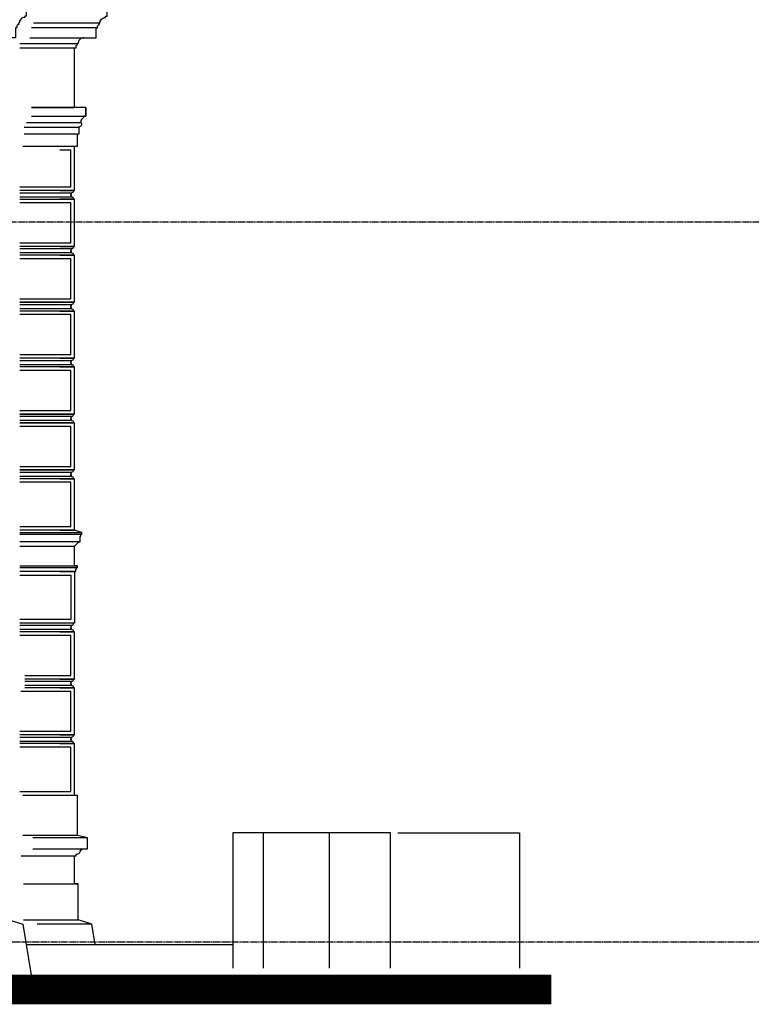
# Model space of a CAD drawing. Extents: x 0 to 286551, y -50 to 581131.
# Tile 105 of 207: x 138200 to 143244, y 554917 to 561700. Entities that reach past the tile are written whole.
import ezdxf

# ---------------------------------------------------------------- set-up
doc = ezdxf.new("R2010")
doc.units = 0
doc.header["$MEASUREMENT"] = 0
doc.linetypes.add('HIDDEN', pattern=[9.525, 6.35, -3.175])
for name, color, linetype in [('0.09', 7, 'CONTINUOUS'), ('0.13', 5, 'CONTINUOUS'), ('0.18', 1, 'CONTINUOUS'), ('0.25', 2, 'CONTINUOUS'), ('0.25 GRIJS', 252, 'CONTINUOUS')]:
    doc.layers.add(name, color=color, linetype=linetype)
doc.layers.add('HULPLIJNEN', color=252, linetype='CONTINUOUS', plot=False)

msp = doc.modelspace()

# ---------------------------------------------------------------- linework, layer by layer
at = {"layer": '0.09'}
for points in [[(138225.9, 555498.2), (138602.4, 555498.2)], [(138697.4, 555468.2), (138320.9, 555468.2)], [(138244.2, 555328.2), (139669.9, 555328.2)]]:
    msp.add_lwpolyline(points, dxfattribs=at)
at = {"layer": '0.13'}
for p, q in [((138200.9, 560508.2), (138557.4, 560508.2)), ((138557.4, 560478.2), (138200.9, 560478.2)), ((138200.9, 560123.2), (138557.4, 560123.2)), ((138557.4, 560093.2), (138200.9, 560093.2)), ((138200.9, 559738.2), (138557.4, 559738.2)), ((138557.4, 559708.2), (138200.9, 559708.2)), ((138200.9, 559353.2), (138557.4, 559353.2)), ((138557.4, 559323.2), (138200.9, 559323.2)), ((138200.9, 558968.2), (138557.4, 558968.2)), ((138557.4, 558938.2), (138200.9, 558938.2)), ((138200.9, 558583.2), (138557.4, 558583.2)), ((138557.4, 558553.2), (138200.9, 558553.2)), ((138597.4, 557938.2), (138577.4, 557938.2)), ((138592.4, 557923.2), (138597.4, 557923.2)), ((138597.4, 557923.2), (138597.4, 557938.2)), ((138577.4, 557898.2), (138582.4, 557898.2)), ((138200.9, 557528.2), (138557.4, 557528.2)), ((138557.4, 557498.2), (138200.9, 557498.2)), ((138235.9, 557143.2), (138557.4, 557143.2)), ((138557.4, 557113.2), (138235.9, 557113.2)), ((138200.9, 556758.2), (138557.4, 556758.2)), ((138557.4, 556728.2), (138200.9, 556728.2))]:
    msp.add_line(p, q, dxfattribs=at)
for points in [[(138270.9, 561575.2), (138727.4, 561575.2), (138727.4, 561575.2), (138727.4, 561575.2), (138727.4, 561575.2), (138727.4, 561645.2), (138737.4, 561645.2), (138737.4, 561655.2, -0.414214), (138747.4, 561665.2), (138747.4, 561675.2), (138752.4, 561675.2, -0.414214), (138792.4, 561715.2), (138792.4, 561725.2), (138802.4, 561725.2), (138802.4, 561770.2), (138477.4, 561770.2)], [(138642.4, 561575.2, 0.414214), (138602.4, 561535.2), (138597.4, 561535.2), (138597.4, 561525.2, 0.414214), (138587.4, 561515.2), (138587.4, 561505.2), (138577.4, 561505.2), (138577.4, 561505.2), (138577.4, 561505.2), (138577.4, 561505.2), (138577.4, 561505.2)], [(138657.1, 561095.6), (138657.1, 561095.6), (138657.1, 561035.6), (138642.1, 561035.6, -0.268963), (138632, 561018.2, 0.417236), (138624.7, 560990.8, -0.579531), (138607.4, 560960.7), (138607.4, 560910.7), (138597.4, 560910.7), (138597.4, 560825.7), (138597.4, 560825.7), (138220.9, 560825.7)], [(138200.9, 560463.2), (138572.4, 560463.2, 0.414214), (138557.4, 560478.2), (138557.4, 560488.2), (138552.4, 560488.2), (138552.4, 560498.2), (138557.4, 560498.2), (138557.4, 560508.2, 0.414214), (138572.4, 560523.2), (138200.9, 560523.2)], [(138477.4, 560078.2), (138572.4, 560078.2, 0.414214), (138557.4, 560093.2), (138557.4, 560103.2), (138552.4, 560103.2), (138552.4, 560113.2), (138557.4, 560113.2), (138557.4, 560123.2, 0.414214), (138572.4, 560138.2), (138200.9, 560138.2)], [(138477.4, 559693.2), (138572.4, 559693.2, 0.414214), (138557.4, 559708.2), (138557.4, 559718.2), (138552.4, 559718.2), (138552.4, 559728.2), (138557.4, 559728.2), (138557.4, 559738.2, 0.414214), (138572.4, 559753.2), (138200.9, 559753.2)], [(138477.4, 559308.2), (138572.4, 559308.2, 0.414214), (138557.4, 559323.2), (138557.4, 559333.2), (138552.4, 559333.2), (138552.4, 559343.2), (138557.4, 559343.2), (138557.4, 559353.2, 0.414214), (138572.4, 559368.2), (138200.9, 559368.2)], [(138200.9, 558923.2), (138572.4, 558923.2, 0.414214), (138557.4, 558938.2), (138557.4, 558948.2), (138552.4, 558948.2), (138552.4, 558958.2), (138557.4, 558958.2), (138557.4, 558968.2, 0.414214), (138572.4, 558983.2), (138200.9, 558983.2)], [(138477.4, 558538.2), (138572.4, 558538.2, 0.414214), (138557.4, 558553.2), (138557.4, 558563.2), (138552.4, 558563.2), (138552.4, 558573.2), (138557.4, 558573.2), (138557.4, 558583.2, 0.414214), (138572.4, 558598.2), (138200.9, 558598.2)], [(138477.4, 557483.2), (138572.4, 557483.2, 0.414214), (138557.4, 557498.2), (138557.4, 557508.2), (138552.4, 557508.2), (138552.4, 557518.2), (138557.4, 557518.2), (138557.4, 557528.2, 0.414214), (138572.4, 557543.2), (138200.9, 557543.2)], [(138477.4, 557098.2), (138572.4, 557098.2, 0.414214), (138557.4, 557113.2), (138557.4, 557123.2), (138552.4, 557123.2), (138552.4, 557133.2), (138557.4, 557133.2), (138557.4, 557143.2, 0.414214), (138572.4, 557158.2), (138235.9, 557158.2)], [(138477.4, 556713.2), (138572.4, 556713.2, 0.414214), (138557.4, 556728.2), (138557.4, 556738.2), (138552.4, 556738.2), (138552.4, 556748.2), (138557.4, 556748.2), (138557.4, 556758.2, 0.414214), (138572.4, 556773.2), (138200.9, 556773.2)], [(138627.4, 555988.2), (138627.4, 555978.2), (138617.4, 555978.2, -0.414214), (138587.4, 555948.2), (138587.4, 555938.2), (138587.4, 555938.2), (138210.9, 555938.2)]]:
    msp.add_lwpolyline(points, format="xyb", dxfattribs=at)
for points in [[(138727.4, 561645.2), (138280.9, 561645.2)], [(138752.4, 561675.2), (138295.9, 561675.2)], [(138200.9, 561535.2), (138597.4, 561535.2)], [(138280.6, 561095.6), (138577.4, 561095.6), (138577.4, 561505.2), (138200.9, 561505.2)], [(138280.6, 561035.6), (138657.1, 561035.6), (138657.1, 561095.6), (138280.6, 561095.6)], [(138230.9, 560960.7), (138607.4, 560960.7)], [(138624.7, 560990.8), (138248.2, 560990.8)], [(138597.4, 560910.7), (138230.9, 560910.7)], [(138477.4, 560523.2), (138577.4, 560523.2), (138577.4, 560825.7), (138220.9, 560825.7)], [(138200.9, 560548.2), (138552.4, 560548.2), (138552.4, 560800.7), (138477.4, 560800.7)], [(138200.9, 560163.2), (138552.4, 560163.2), (138552.4, 560438.2), (138200.9, 560438.2)], [(138477.4, 560138.2), (138577.4, 560138.2), (138577.4, 560463.2), (138477.4, 560463.2)], [(138200.9, 559753.2), (138577.4, 559753.2), (138577.4, 560078.2), (138200.9, 560078.2)], [(138200.9, 559778.2), (138552.4, 559778.2), (138552.4, 560053.2), (138200.9, 560053.2)], [(138477.4, 559368.2), (138577.4, 559368.2), (138577.4, 559693.2), (138200.9, 559693.2)], [(138200.9, 559393.2), (138552.4, 559393.2), (138552.4, 559668.2), (138200.9, 559668.2)], [(138200.9, 558983.2), (138577.4, 558983.2), (138577.4, 559308.2), (138200.9, 559308.2)], [(138200.9, 559008.2), (138552.4, 559008.2), (138552.4, 559283.2), (138200.9, 559283.2)], [(138200.9, 558598.2), (138577.4, 558598.2), (138577.4, 558923.2), (138200.9, 558923.2)], [(138200.9, 558623.2), (138552.4, 558623.2), (138552.4, 558898.2), (138200.9, 558898.2)], [(138477.4, 558183.2), (138577.4, 558183.2), (138577.4, 558538.2), (138200.9, 558538.2)], [(138200.9, 558208.2), (138552.4, 558208.2), (138552.4, 558513.2), (138200.9, 558513.2)], [(138627.4, 558168.2), (138577.4, 558183.2), (138200.9, 558183.2)], [(138200.9, 558168.2), (138627.4, 558168.2), (138627.4, 558153.2), (138200.9, 558153.2)], [(138577.4, 557938.2), (138577.4, 558073.2), (138607.4, 558103.2), (138617.4, 558103.2), (138617.4, 558143.2), (138622.4, 558143.2), (138622.4, 558153.2)], [(138607.4, 558103.2), (138200.9, 558103.2)], [(138200.9, 558073.2), (138577.4, 558073.2)], [(138200.9, 557938.2), (138597.4, 557938.2), (138597.4, 557923.2), (138200.9, 557923.2)], [(138577.4, 557898.2), (138200.9, 557898.2)], [(138477.4, 557898.2), (138577.4, 557898.2), (138577.4, 557543.2), (138200.9, 557543.2)], [(138200.9, 557873.2), (138552.4, 557873.2), (138552.4, 557568.2), (138200.9, 557568.2)], [(138477.4, 557158.2), (138577.4, 557158.2), (138577.4, 557483.2), (138200.9, 557483.2)], [(138235.9, 557183.2), (138552.4, 557183.2), (138552.4, 557458.2), (138200.9, 557458.2)], [(138477.4, 556773.2), (138577.4, 556773.2), (138577.4, 557098.2), (138235.9, 557098.2)], [(138200.9, 556798.2), (138552.4, 556798.2), (138552.4, 557073.2), (138209.1, 557073.2)], [(138220.9, 556358.2), (138577.4, 556358.2), (138577.4, 556713.2), (138200.9, 556713.2)], [(138200.9, 556383.2), (138552.4, 556383.2), (138552.4, 556688.2), (138200.9, 556688.2)], [(138477.4, 556358.2), (138597.4, 556358.2), (138597.4, 556079.7), (138220.9, 556079.7)], [(138667.4, 556063.2), (138597.4, 556079.7), (138477.4, 556079.7)], [(140336.4, 555167.2), (140336.4, 556098.2), (139880.2, 556098.2)], [(140756.4, 555167.2), (140756.4, 555888.2), (140756.4, 556098.2), (140326.5, 556098.2)], [(138290.9, 555988.2), (138667.4, 555988.2), (138667.4, 556063.2), (138290.9, 556063.2)], [(138720.7, 555328.2), (138697.4, 555468.2), (138602.4, 555498.2), (138602.4, 555748.2), (138577.4, 555748.2), (138577.4, 555748.2), (138577.4, 555938.2)], [(138100.9, 555748.2), (138100.9, 555748.2), (138125.9, 555748.2), (138125.9, 555498.2), (138220.9, 555468.2), (138279.4, 555117.2)], [(138225.9, 555748.2), (138602.4, 555748.2)]]:
    msp.add_lwpolyline(points, dxfattribs=at)
for centre, radius, start, end in [((138582.4, 557903.2), 5, 270, 40.17119), ((138589.5, 557910.1), 4.91, 119.02473, 228.19075), ((138582.4, 557923.2), 10, 298.11042, 0)]:
    msp.add_arc(centre, radius, start, end, dxfattribs=at)
at = {"layer": '0.18'}
msp.add_lwpolyline([(139880.2, 555167.2), (139880.2, 556098.2), (139669.9, 556098.2), (139669.9, 555167.2)], dxfattribs=at)
at = {"layer": '0.25'}
msp.add_lwpolyline([(133292.7, 561770.2), (138245.9, 561770.2), (138245.9, 561725.2), (138235.9, 561725.2), (138235.9, 561715.2, 0.414214), (138195.9, 561675.2), (138190.9, 561675.2), (138190.9, 561665.2, 0.414214), (138180.9, 561655.2), (138180.9, 561645.2), (138170.9, 561645.2), (138170.9, 561575.2), (138155.9, 561575.2), (138155.9, 561575.2), (133292.7, 561575.2), (133292.7, 561575.2)], format="xyb", dxfattribs=at)
at = {"layer": '0.25', "const_width": 200}
msp.add_lwpolyline([(86231.8, 555067.2), (104743.7, 555067.2), (106610.3, 555137.9), (108613.4, 555137.9), (110616.5, 555137.9), (112483, 555067.2), (137330.9, 555017.2), (141864.6, 555017.2)], dxfattribs=at)
at = {"layer": '0.25'}
msp.add_lwpolyline([(86231.8, 555167.2), (104741.8, 555167.2), (106608.4, 555237.9), (108613.4, 555237.9), (110618.4, 555237.9), (112485, 555167.2), (112485, 555167.2), (137331, 555117.2), (141864.6, 555117.2)], dxfattribs=at)
at = {"layer": '0.25 GRIJS'}
msp.add_lwpolyline([(140806.4, 556098.2), (141646.4, 556098.2), (141646.4, 555167.2)], dxfattribs=at)
at = {"layer": 'HULPLIJNEN', "linetype": 'HIDDEN'}
for points in [[(80351, 560308.2), (146944.1, 560308.2)], [(81540.7, 555348.2), (178470, 555348.2)]]:
    msp.add_lwpolyline(points, dxfattribs=at)

doc.saveas('drawing.dxf')
